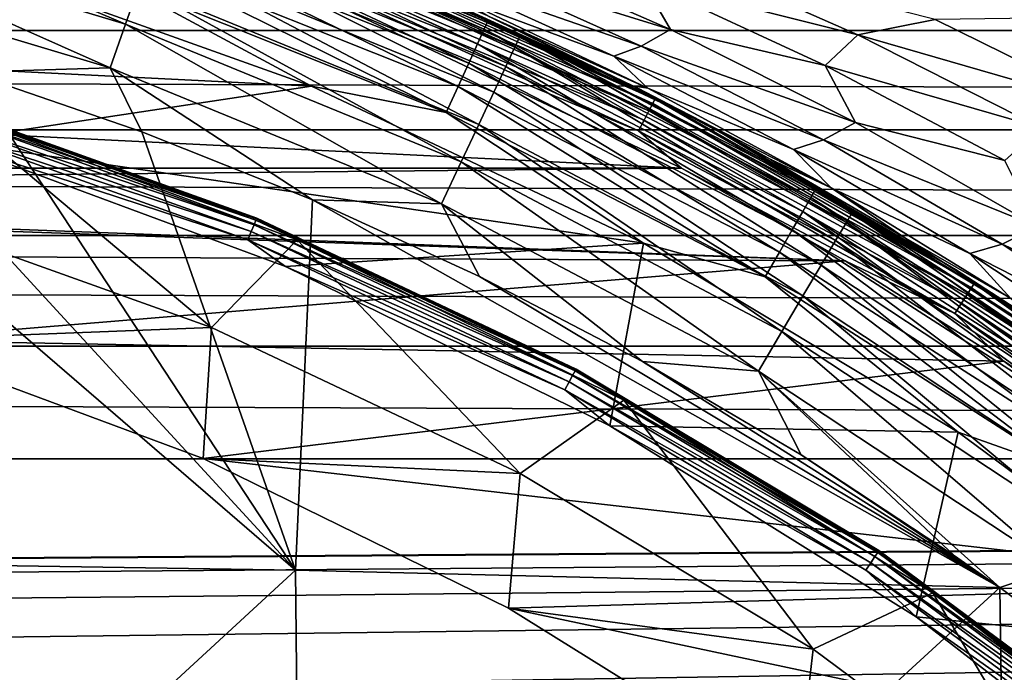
# Model space of a CAD drawing. Header units: millimetres. Extents: x -105 to 105, y -92 to 30.
# Tile 211 of 247: x 6.76 to 12.61, y 10.78 to 14.65. Entities that reach past the tile are written whole.
import ezdxf

# ---------------------------------------------------------------- set-up
doc = ezdxf.new("R2010")
doc.units = ezdxf.units.MM
doc.header["$LTSCALE"] = 59.53398
for name, color, linetype in [('1', 7, 'CONTINUOUS'), ('27', 7, 'CONTINUOUS'), ('28', 7, 'CONTINUOUS'), ('3', 7, 'CONTINUOUS'), ('30', 7, 'CONTINUOUS'), ('55', 7, 'CONTINUOUS'), ('56', 7, 'CONTINUOUS'), ('65', 7, 'CONTINUOUS'), ('68', 7, 'CONTINUOUS'), ('69', 7, 'CONTINUOUS'), ('71', 7, 'CONTINUOUS'), ('88', 7, 'CONTINUOUS'), ('93', 7, 'CONTINUOUS')]:
    doc.layers.add(name, color=color, linetype=linetype)

msp = doc.modelspace()

# ---------------------------------------------------------------- linework, layer by layer
at = {"layer": '1', "color": 7, "linetype": 'CONTINUOUS'}
for points in [[(5.9943, 13.5106, 47.9938), (7.9023, 12.8279, 47.9938), (6.3845, 14.099, 46.9009), (5.9943, 13.5106, 47.9938)], [(6.3845, 14.099, 46.9009), (7.9023, 12.8279, 47.9938), (8.4104, 13.3486, 46.9009), (6.3845, 14.099, 46.9009)], [(7.9023, 12.8279, 47.9938), (5.9943, 13.5106, 47.9938), (5.9623, 12.7531, 49.05), (7.9023, 12.8279, 47.9938)], [(7.9023, 12.8279, 47.9938), (9.7342, 11.9615, 47.9938), (8.4104, 13.3486, 46.9009), (7.9023, 12.8279, 47.9938)], [(8.4104, 13.3486, 46.9009), (9.7342, 11.9615, 47.9938), (10.3501, 12.3972, 46.9009), (8.4104, 13.3486, 46.9009)], [(7.8542, 12.0524, 49.05), (7.9023, 12.8279, 47.9938), (5.9623, 12.7531, 49.05), (7.8542, 12.0524, 49.05)], [(9.7342, 11.9615, 47.9938), (7.9023, 12.8279, 47.9938), (7.8542, 12.0524, 49.05), (9.7342, 11.9615, 47.9938)], [(9.7342, 11.9615, 47.9938), (11.4724, 10.9197, 47.9938), (10.3501, 12.3972, 46.9009), (9.7342, 11.9615, 47.9938)], [(10.3501, 12.3972, 46.9009), (11.4724, 10.9197, 47.9938), (12.1835, 11.2545, 46.9009), (10.3501, 12.3972, 46.9009)], [(9.6655, 11.164, 49.05), (9.7342, 11.9615, 47.9938), (7.8542, 12.0524, 49.05), (9.6655, 11.164, 49.05)], [(11.4724, 10.9197, 47.9938), (9.7342, 11.9615, 47.9938), (9.6655, 11.164, 49.05), (11.4724, 10.9197, 47.9938)], [(11.4724, 10.9197, 47.9938), (13.1001, 9.7125, 47.9938), (12.1835, 11.2545, 46.9009), (11.4724, 10.9197, 47.9938)], [(12.1835, 11.2545, 46.9009), (13.1001, 9.7125, 47.9938), (13.8918, 9.9321, 46.9009), (12.1835, 11.2545, 46.9009)], [(11.3777, 10.0968, 49.05), (11.4724, 10.9197, 47.9938), (9.6655, 11.164, 49.05), (11.3777, 10.0968, 49.05)], [(13.1001, 9.7125, 47.9938), (11.4724, 10.9197, 47.9938), (11.3777, 10.0968, 49.05), (13.1001, 9.7125, 47.9938)]]:
    msp.add_3dface(points, dxfattribs=at)
at = {"layer": '27', "color": 7, "linetype": 'CONTINUOUS'}
for points in [[(5.3308, 15.2467, 68.0136), (7.3925, 14.6277, 68.0136), (5.3898, 15.4849, 67.8206), (5.3308, 15.2467, 68.0136)], [(5.3898, 15.4849, 67.8206), (7.3925, 14.6277, 68.0136), (7.4744, 14.859, 67.8206), (5.3898, 15.4849, 67.8206)], [(7.6686, 15.4069, 66.7392), (7.6431, 15.3351, 67.042), (9.7025, 14.4912, 67.042), (7.6686, 15.4069, 66.7392)], [(9.7348, 14.5601, 66.7392), (8.4624, 15.1366, 66.4284), (7.6686, 15.4069, 66.7392), (9.7348, 14.5601, 66.7392)], [(9.7348, 14.5601, 66.7392), (7.6686, 15.4069, 66.7392), (9.7025, 14.4912, 67.042), (9.7348, 14.5601, 66.7392)], [(7.6015, 15.2176, 67.3282), (9.6496, 14.3782, 67.3282), (7.6431, 15.3351, 67.042), (7.6015, 15.2176, 67.3282)], [(7.6431, 15.3351, 67.042), (9.6496, 14.3782, 67.3282), (9.7025, 14.4912, 67.042), (7.6431, 15.3351, 67.042)], [(5.2649, 14.981, 68.1638), (7.3011, 14.3696, 68.1638), (5.3308, 15.2467, 68.0136), (5.2649, 14.981, 68.1638)], [(5.3308, 15.2467, 68.0136), (7.3011, 14.3696, 68.1638), (7.3925, 14.6277, 68.0136), (5.3308, 15.2467, 68.0136)], [(7.5447, 15.0574, 67.5901), (9.5776, 14.2243, 67.5901), (7.6015, 15.2176, 67.3282), (7.5447, 15.0574, 67.5901)], [(7.6015, 15.2176, 67.3282), (9.5776, 14.2243, 67.5901), (9.6496, 14.3782, 67.3282), (7.6015, 15.2176, 67.3282)], [(10.4365, 14.2459, 66.4284), (8.4624, 15.1366, 66.4284), (9.7348, 14.5601, 66.7392), (10.4365, 14.2459, 66.4284)], [(7.4744, 14.859, 67.8206), (9.4883, 14.0337, 67.8206), (7.5447, 15.0574, 67.5901), (7.4744, 14.859, 67.8206)], [(7.5447, 15.0574, 67.5901), (9.4883, 14.0337, 67.8206), (9.5776, 14.2243, 67.5901), (7.5447, 15.0574, 67.5901)], [(5.2649, 14.981, 68.1638), (6.4579, 14.3428, 68.2663), (7.3011, 14.3696, 68.1638), (5.2649, 14.981, 68.1638)], [(7.3925, 14.6277, 68.0136), (9.3843, 13.8114, 68.0136), (7.4744, 14.859, 67.8206), (7.3925, 14.6277, 68.0136)], [(7.4744, 14.859, 67.8206), (9.3843, 13.8114, 68.0136), (9.4883, 14.0337, 67.8206), (7.4744, 14.859, 67.8206)], [(7.3011, 14.3696, 68.1638), (9.2684, 13.5634, 68.1637), (7.3925, 14.6277, 68.0136), (7.3011, 14.3696, 68.1638)], [(7.3925, 14.6277, 68.0136), (9.2684, 13.5634, 68.1637), (9.3843, 13.8114, 68.0136), (7.3925, 14.6277, 68.0136)], [(9.7348, 14.5601, 66.7392), (9.7025, 14.4912, 67.042), (11.6703, 13.4512, 67.042), (9.7348, 14.5601, 66.7392)], [(11.7091, 13.5168, 66.7392), (10.4365, 14.2459, 66.4284), (9.7348, 14.5601, 66.7392), (11.7091, 13.5168, 66.7392)], [(11.7091, 13.5168, 66.7392), (9.7348, 14.5601, 66.7392), (11.6703, 13.4512, 67.042), (11.7091, 13.5168, 66.7392)], [(9.6496, 14.3782, 67.3282), (11.6066, 13.344, 67.3281), (9.7025, 14.4912, 67.042), (9.6496, 14.3782, 67.3282)], [(9.7025, 14.4912, 67.042), (11.6066, 13.344, 67.3281), (11.6703, 13.4512, 67.042), (9.7025, 14.4912, 67.042)], [(9.5776, 14.2243, 67.5901), (11.52, 13.1978, 67.5901), (9.6496, 14.3782, 67.3282), (9.5776, 14.2243, 67.5901)], [(9.6496, 14.3782, 67.3282), (11.52, 13.1978, 67.5901), (11.6066, 13.344, 67.3281), (9.6496, 14.3782, 67.3282)], [(6.4579, 14.3428, 68.2663), (7.4898, 13.9903, 68.2664), (7.3011, 14.3696, 68.1638), (6.4579, 14.3428, 68.2663)], [(7.4898, 13.9903, 68.2664), (8.5025, 13.5862, 68.2664), (7.3011, 14.3696, 68.1638), (7.4898, 13.9903, 68.2664)], [(7.3011, 14.3696, 68.1638), (8.5025, 13.5862, 68.2664), (9.2684, 13.5634, 68.1637), (7.3011, 14.3696, 68.1638)], [(9.4883, 14.0337, 67.8206), (11.4126, 13.0167, 67.8206), (9.5776, 14.2243, 67.5901), (9.4883, 14.0337, 67.8206)], [(9.5776, 14.2243, 67.5901), (11.4126, 13.0167, 67.8206), (11.52, 13.1978, 67.5901), (9.5776, 14.2243, 67.5901)], [(12.318, 13.1734, 66.4284), (10.4365, 14.2459, 66.4284), (11.7091, 13.5168, 66.7392), (12.318, 13.1734, 66.4284)], [(9.3843, 13.8114, 68.0136), (11.2875, 12.8056, 68.0136), (9.4883, 14.0337, 67.8206), (9.3843, 13.8114, 68.0136)], [(9.4883, 14.0337, 67.8206), (11.2875, 12.8056, 68.0136), (11.4126, 13.0167, 67.8206), (9.4883, 14.0337, 67.8206)], [(9.2684, 13.5634, 68.1637), (11.148, 12.5701, 68.1637), (9.3843, 13.8114, 68.0136), (9.2684, 13.5634, 68.1637)], [(9.3843, 13.8114, 68.0136), (11.148, 12.5701, 68.1637), (11.2875, 12.8056, 68.0136), (9.3843, 13.8114, 68.0136)], [(8.5025, 13.5862, 68.2664), (9.4938, 13.1313, 68.2664), (9.2684, 13.5634, 68.1637), (8.5025, 13.5862, 68.2664)], [(9.4938, 13.1313, 68.2664), (10.4612, 12.6267, 68.2664), (9.2684, 13.5634, 68.1637), (9.4938, 13.1313, 68.2664)], [(9.2684, 13.5634, 68.1637), (10.4612, 12.6267, 68.2664), (11.148, 12.5701, 68.1637), (9.2684, 13.5634, 68.1637)], [(11.7091, 13.5168, 66.7392), (11.6703, 13.4512, 67.042), (13.5277, 12.2252, 67.0419), (11.7091, 13.5168, 66.7392)], [(13.5728, 12.2866, 66.7392), (12.318, 13.1734, 66.4284), (11.7091, 13.5168, 66.7392), (13.5728, 12.2866, 66.7392)], [(13.5728, 12.2866, 66.7392), (11.7091, 13.5168, 66.7392), (13.5277, 12.2252, 67.0419), (13.5728, 12.2866, 66.7392)], [(11.6066, 13.344, 67.3281), (13.454, 12.1246, 67.3281), (11.6703, 13.4512, 67.042), (11.6066, 13.344, 67.3281)], [(11.6703, 13.4512, 67.042), (13.454, 12.1246, 67.3281), (13.5277, 12.2252, 67.0419), (11.6703, 13.4512, 67.042)], [(11.52, 13.1978, 67.5901), (13.3535, 11.9876, 67.59), (11.6066, 13.344, 67.3281), (11.52, 13.1978, 67.5901)], [(11.6066, 13.344, 67.3281), (13.3535, 11.9876, 67.59), (13.454, 12.1246, 67.3281), (11.6066, 13.344, 67.3281)], [(11.4126, 13.0167, 67.8206), (13.2291, 11.8178, 67.8206), (11.52, 13.1978, 67.5901), (11.4126, 13.0167, 67.8206)], [(11.52, 13.1978, 67.5901), (13.2291, 11.8178, 67.8206), (13.3535, 11.9876, 67.59), (11.52, 13.1978, 67.5901)], [(14.0903, 11.9287, 66.4284), (12.318, 13.1734, 66.4284), (13.5728, 12.2866, 66.7392), (14.0903, 11.9287, 66.4284)], [(11.2875, 12.8056, 68.0136), (13.0841, 11.6198, 68.0135), (11.4126, 13.0167, 67.8206), (11.2875, 12.8056, 68.0136)], [(11.4126, 13.0167, 67.8206), (13.0841, 11.6198, 68.0135), (13.2291, 11.8178, 67.8206), (11.4126, 13.0167, 67.8206)], [(11.148, 12.5701, 68.1637), (12.9224, 11.3989, 68.1637), (11.2875, 12.8056, 68.0136), (11.148, 12.5701, 68.1637)], [(11.2875, 12.8056, 68.0136), (12.9224, 11.3989, 68.1637), (13.0841, 11.6198, 68.0135), (11.2875, 12.8056, 68.0136)], [(10.4612, 12.6267, 68.2664), (11.402, 12.0737, 68.2664), (11.148, 12.5701, 68.1637), (10.4612, 12.6267, 68.2664)], [(12.3129, 11.4745, 68.2664), (12.5801, 11.2858, 68.2664), (11.148, 12.5701, 68.1637), (12.3129, 11.4745, 68.2664)], [(11.148, 12.5701, 68.1637), (12.5801, 11.2858, 68.2664), (12.9224, 11.3989, 68.1637), (11.148, 12.5701, 68.1637)], [(11.402, 12.0737, 68.2664), (12.3129, 11.4745, 68.2664), (11.148, 12.5701, 68.1637), (11.402, 12.0737, 68.2664)], [(12.5801, 11.2858, 68.2664), (13.1905, 10.8315, 68.2664), (12.9224, 11.3989, 68.1637), (12.5801, 11.2858, 68.2664)]]:
    msp.add_3dface(points, dxfattribs=at)
at = {"layer": '28', "color": 7, "linetype": 'CONTINUOUS'}
for points in [[(4.3442, 14.8899, 68.2663), (4.2059, 11.4542, 69.0796), (8.4015, 11.3893, 68.7749), (4.3442, 14.8899, 68.2663)], [(5.4087, 14.6429, 68.2663), (4.3442, 14.8899, 68.2663), (8.4015, 11.3893, 68.7749), (5.4087, 14.6429, 68.2663)], [(6.4579, 14.3428, 68.2663), (5.4087, 14.6429, 68.2663), (8.4015, 11.3893, 68.7749), (6.4579, 14.3428, 68.2663)], [(7.4898, 13.9903, 68.2664), (6.4579, 14.3428, 68.2663), (8.4015, 11.3893, 68.7749), (7.4898, 13.9903, 68.2664)], [(8.5025, 13.5862, 68.2664), (7.4898, 13.9903, 68.2664), (8.4015, 11.3893, 68.7749), (8.5025, 13.5862, 68.2664)], [(12.5801, 11.2858, 68.2664), (8.5025, 13.5862, 68.2664), (8.4015, 11.3893, 68.7749), (12.5801, 11.2858, 68.2664)], [(12.5801, 11.2858, 68.2664), (9.4938, 13.1313, 68.2664), (8.5025, 13.5862, 68.2664), (12.5801, 11.2858, 68.2664)], [(12.5801, 11.2858, 68.2664), (10.4612, 12.6267, 68.2664), (9.4938, 13.1313, 68.2664), (12.5801, 11.2858, 68.2664)], [(12.5801, 11.2858, 68.2664), (11.402, 12.0737, 68.2664), (10.4612, 12.6267, 68.2664), (12.5801, 11.2858, 68.2664)], [(12.5801, 11.2858, 68.2664), (12.3129, 11.4745, 68.2664), (11.402, 12.0737, 68.2664), (12.5801, 11.2858, 68.2664)], [(4.2059, 11.4542, 69.0796), (4.2258, 7.5434, 69.8157), (8.4015, 11.3893, 68.7749), (4.2059, 11.4542, 69.0796)], [(4.2258, 7.5434, 69.8157), (8.4412, 7.4924, 69.5054), (8.4015, 11.3893, 68.7749), (4.2258, 7.5434, 69.8157)], [(8.4412, 7.4924, 69.5054), (12.5801, 11.2858, 68.2664), (8.4015, 11.3893, 68.7749), (8.4412, 7.4924, 69.5054)], [(12.5801, 11.2858, 68.2664), (8.4412, 7.4924, 69.5054), (12.6358, 7.4075, 68.989), (12.5801, 11.2858, 68.2664)], [(13.1905, 10.8315, 68.2664), (12.5801, 11.2858, 68.2664), (12.6358, 7.4075, 68.989), (13.1905, 10.8315, 68.2664)]]:
    msp.add_3dface(points, dxfattribs=at)
at = {"layer": '3', "color": 7, "linetype": 'CONTINUOUS'}
for points in [[(8.1553, 13.4387, 46.6755), (6.1735, 14.1013, 46.6348), (6.1862, 14.1432, 46.6755), (8.1553, 13.4387, 46.6755)], [(8.1667, 13.4662, 46.7274), (6.1862, 14.1432, 46.6755), (6.1949, 14.1718, 46.7274), (8.1667, 13.4662, 46.7274)], [(8.1553, 13.4387, 46.6755), (6.1862, 14.1432, 46.6755), (8.1667, 13.4662, 46.7274), (8.1553, 13.4387, 46.6755)], [(8.1718, 13.4784, 46.7857), (6.1949, 14.1718, 46.7274), (6.1987, 14.1843, 46.7857), (8.1718, 13.4784, 46.7857)], [(8.1667, 13.4662, 46.7274), (6.1949, 14.1718, 46.7274), (8.1718, 13.4784, 46.7857), (8.1667, 13.4662, 46.7274)], [(8.17, 13.474, 46.8454), (6.1987, 14.1843, 46.7857), (6.1973, 14.1798, 46.8454), (8.17, 13.474, 46.8454)], [(6.3845, 14.099, 46.9009), (8.17, 13.474, 46.8454), (6.1973, 14.1798, 46.8454), (6.3845, 14.099, 46.9009)], [(8.1718, 13.4784, 46.7857), (6.1987, 14.1843, 46.7857), (8.17, 13.474, 46.8454), (8.1718, 13.4784, 46.7857)], [(8.1386, 13.3982, 46.6348), (6.1579, 14.0497, 46.6088), (6.1735, 14.1013, 46.6348), (8.1386, 13.3982, 46.6348)], [(8.1386, 13.3982, 46.6348), (6.1735, 14.1013, 46.6348), (8.1553, 13.4387, 46.6755), (8.1386, 13.3982, 46.6348)], [(6.3845, 14.099, 46.9009), (8.4104, 13.3486, 46.9009), (8.17, 13.474, 46.8454), (6.3845, 14.099, 46.9009)], [(8.1179, 13.3484, 46.6088), (6.3328, 13.9342, 46.6), (6.1579, 14.0497, 46.6088), (8.1179, 13.3484, 46.6088)], [(8.1179, 13.3484, 46.6088), (6.1579, 14.0497, 46.6088), (8.1386, 13.3982, 46.6348), (8.1179, 13.3484, 46.6088)], [(8.3423, 13.19, 46.6), (6.3328, 13.9342, 46.6), (8.1179, 13.3484, 46.6088), (8.3423, 13.19, 46.6)], [(10.0599, 12.5708, 46.7274), (8.1553, 13.4387, 46.6755), (8.1667, 13.4662, 46.7274), (10.0599, 12.5708, 46.7274)], [(10.0661, 12.5824, 46.7857), (8.1667, 13.4662, 46.7274), (8.1718, 13.4784, 46.7857), (10.0661, 12.5824, 46.7857)], [(10.0599, 12.5708, 46.7274), (8.1667, 13.4662, 46.7274), (10.0661, 12.5824, 46.7857), (10.0599, 12.5708, 46.7274)], [(10.0639, 12.5783, 46.8454), (8.1718, 13.4784, 46.7857), (8.17, 13.474, 46.8454), (10.0639, 12.5783, 46.8454)], [(8.4104, 13.3486, 46.9009), (10.0639, 12.5783, 46.8454), (8.17, 13.474, 46.8454), (8.4104, 13.3486, 46.9009)], [(10.0661, 12.5824, 46.7857), (8.1718, 13.4784, 46.7857), (10.0639, 12.5783, 46.8454), (10.0661, 12.5824, 46.7857)], [(10.0252, 12.5059, 46.6348), (8.1179, 13.3484, 46.6088), (8.1386, 13.3982, 46.6348), (10.0252, 12.5059, 46.6348)], [(10.0459, 12.5445, 46.6755), (8.1386, 13.3982, 46.6348), (8.1553, 13.4387, 46.6755), (10.0459, 12.5445, 46.6755)], [(10.0252, 12.5059, 46.6348), (8.1386, 13.3982, 46.6348), (10.0459, 12.5445, 46.6755), (10.0252, 12.5059, 46.6348)], [(10.0459, 12.5445, 46.6755), (8.1553, 13.4387, 46.6755), (10.0599, 12.5708, 46.7274), (10.0459, 12.5445, 46.6755)], [(9.9998, 12.4583, 46.6088), (8.3423, 13.19, 46.6), (8.1179, 13.3484, 46.6088), (9.9998, 12.4583, 46.6088)], [(9.9998, 12.4583, 46.6088), (8.1179, 13.3484, 46.6088), (10.0252, 12.5059, 46.6348), (9.9998, 12.4583, 46.6088)], [(8.4104, 13.3486, 46.9009), (10.3501, 12.3972, 46.9009), (10.0639, 12.5783, 46.8454), (8.4104, 13.3486, 46.9009)], [(10.2662, 12.2462, 46.6), (8.3423, 13.19, 46.6), (9.9998, 12.4583, 46.6088), (10.2662, 12.2462, 46.6)], [(11.8563, 11.4941, 46.7274), (10.0459, 12.5445, 46.6755), (10.0599, 12.5708, 46.7274), (11.8563, 11.4941, 46.7274)], [(11.8636, 11.5051, 46.7857), (10.0599, 12.5708, 46.7274), (10.0661, 12.5824, 46.7857), (11.8636, 11.5051, 46.7857)], [(11.8563, 11.4941, 46.7274), (10.0599, 12.5708, 46.7274), (11.8636, 11.5051, 46.7857), (11.8563, 11.4941, 46.7274)], [(11.8609, 11.5012, 46.8454), (10.0661, 12.5824, 46.7857), (10.0639, 12.5783, 46.8454), (11.8609, 11.5012, 46.8454)], [(10.3501, 12.3972, 46.9009), (11.8609, 11.5012, 46.8454), (10.0639, 12.5783, 46.8454), (10.3501, 12.3972, 46.9009)], [(11.8636, 11.5051, 46.7857), (10.0661, 12.5824, 46.7857), (11.8609, 11.5012, 46.8454), (11.8636, 11.5051, 46.7857)], [(11.8153, 11.4329, 46.6348), (9.9998, 12.4583, 46.6088), (10.0252, 12.5059, 46.6348), (11.8153, 11.4329, 46.6348)], [(11.8397, 11.4693, 46.6755), (10.0252, 12.5059, 46.6348), (10.0459, 12.5445, 46.6755), (11.8397, 11.4693, 46.6755)], [(11.8153, 11.4329, 46.6348), (10.0252, 12.5059, 46.6348), (11.8397, 11.4693, 46.6755), (11.8153, 11.4329, 46.6348)], [(11.8397, 11.4693, 46.6755), (10.0459, 12.5445, 46.6755), (11.8563, 11.4941, 46.7274), (11.8397, 11.4693, 46.6755)], [(11.7854, 11.3881, 46.6088), (10.2662, 12.2462, 46.6), (9.9998, 12.4583, 46.6088), (11.7854, 11.3881, 46.6088)], [(11.7854, 11.3881, 46.6088), (9.9998, 12.4583, 46.6088), (11.8153, 11.4329, 46.6348), (11.7854, 11.3881, 46.6088)], [(10.3501, 12.3972, 46.9009), (12.1835, 11.2545, 46.9009), (11.8609, 11.5012, 46.8454), (10.3501, 12.3972, 46.9009)], [(12.0848, 11.1127, 46.6), (10.2662, 12.2462, 46.6), (11.7854, 11.3881, 46.6088), (12.0848, 11.1127, 46.6)], [(13.5195, 10.2235, 46.6755), (11.8153, 11.4329, 46.6348), (11.8397, 11.4693, 46.6755), (13.5195, 10.2235, 46.6755)], [(13.5384, 10.2466, 46.7274), (11.8397, 11.4693, 46.6755), (11.8563, 11.4941, 46.7274), (13.5384, 10.2466, 46.7274)], [(13.5195, 10.2235, 46.6755), (11.8397, 11.4693, 46.6755), (13.5384, 10.2466, 46.7274), (13.5195, 10.2235, 46.6755)], [(13.5467, 10.2567, 46.7857), (11.8563, 11.4941, 46.7274), (11.8636, 11.5051, 46.7857), (13.5467, 10.2567, 46.7857)], [(13.5384, 10.2466, 46.7274), (11.8563, 11.4941, 46.7274), (13.5467, 10.2567, 46.7857), (13.5384, 10.2466, 46.7274)], [(13.5437, 10.2531, 46.8454), (11.8636, 11.5051, 46.7857), (11.8609, 11.5012, 46.8454), (13.5437, 10.2531, 46.8454)], [(12.1835, 11.2545, 46.9009), (13.5437, 10.2531, 46.8454), (11.8609, 11.5012, 46.8454), (12.1835, 11.2545, 46.9009)], [(13.5467, 10.2567, 46.7857), (11.8636, 11.5051, 46.7857), (13.5437, 10.2531, 46.8454), (13.5467, 10.2567, 46.7857)], [(13.4917, 10.1897, 46.6348), (11.7854, 11.3881, 46.6088), (11.8153, 11.4329, 46.6348), (13.4917, 10.1897, 46.6348)], [(13.4917, 10.1897, 46.6348), (11.8153, 11.4329, 46.6348), (13.5195, 10.2235, 46.6755), (13.4917, 10.1897, 46.6348)], [(13.4575, 10.148, 46.6088), (12.0848, 11.1127, 46.6), (11.7854, 11.3881, 46.6088), (13.4575, 10.148, 46.6088)], [(13.4575, 10.148, 46.6088), (11.7854, 11.3881, 46.6088), (13.4917, 10.1897, 46.6348), (13.4575, 10.148, 46.6088)], [(12.1835, 11.2545, 46.9009), (13.8918, 9.9321, 46.9009), (13.5437, 10.2531, 46.8454), (12.1835, 11.2545, 46.9009)], [(13.7793, 9.801, 46.6), (12.0848, 11.1127, 46.6), (13.4575, 10.148, 46.6088), (13.7793, 9.801, 46.6)]]:
    msp.add_3dface(points, dxfattribs=at)
at = {"layer": '30', "color": 7, "linetype": 'CONTINUOUS'}
for points in [[(8.4624, 15.1366, 66.4284), (10.4365, 14.2459, 66.4284), (8.8017, 14.9992, 49.35), (8.4624, 15.1366, 66.4284)], [(8.8017, 14.9992, 49.35), (10.4365, 14.2459, 66.4284), (10.8421, 14.0342, 49.35), (8.8017, 14.9992, 49.35)], [(10.4365, 14.2459, 66.4284), (12.318, 13.1734, 66.4284), (10.8421, 14.0342, 49.35), (10.4365, 14.2459, 66.4284)], [(10.8421, 14.0342, 49.35), (12.318, 13.1734, 66.4284), (12.7781, 12.8738, 49.35), (10.8421, 14.0342, 49.35)], [(12.318, 13.1734, 66.4284), (14.0903, 11.9287, 66.4284), (12.7781, 12.8738, 49.35), (12.318, 13.1734, 66.4284)]]:
    msp.add_3dface(points, dxfattribs=at)
at = {"layer": '55', "color": 7, "linetype": 'CONTINUOUS'}
for points in [[(-8.6783, 14.7256, 49.05), (10.6928, 13.7738, 49.05), (-10.6928, 13.7738, 49.05), (-8.6783, 14.7256, 49.05)], [(8.6783, 14.7256, 49.05), (10.6928, 13.7738, 49.05), (-8.6783, 14.7256, 49.05), (8.6783, 14.7256, 49.05)], [(10.6928, 13.7738, 49.05), (0, 13.6665, 49.05), (-10.6928, 13.7738, 49.05), (10.6928, 13.7738, 49.05)], [(11.6629, 13.2247, 49.05), (0, 13.6665, 49.05), (10.6928, 13.7738, 49.05), (11.6629, 13.2247, 49.05)], [(2.0149, 13.5644, 49.05), (0, 13.6665, 49.05), (11.6629, 13.2247, 49.05), (2.0149, 13.5644, 49.05)], [(4.0092, 13.2589, 49.05), (2.0149, 13.5644, 49.05), (11.6629, 13.2247, 49.05), (4.0092, 13.2589, 49.05)], [(5.9623, 12.7531, 49.05), (4.0092, 13.2589, 49.05), (11.6629, 13.2247, 49.05), (5.9623, 12.7531, 49.05)], [(12.6049, 12.6287, 49.05), (5.9623, 12.7531, 49.05), (11.6629, 13.2247, 49.05), (12.6049, 12.6287, 49.05)], [(7.8542, 12.0524, 49.05), (5.9623, 12.7531, 49.05), (12.6049, 12.6287, 49.05), (7.8542, 12.0524, 49.05)], [(14.3952, 11.3019, 49.05), (7.8542, 12.0524, 49.05), (12.6049, 12.6287, 49.05), (14.3952, 11.3019, 49.05)], [(9.6655, 11.164, 49.05), (7.8542, 12.0524, 49.05), (14.3952, 11.3019, 49.05), (9.6655, 11.164, 49.05)], [(16.0468, 9.8058, 49.05), (9.6655, 11.164, 49.05), (14.3952, 11.3019, 49.05), (16.0468, 9.8058, 49.05)], [(11.3777, 10.0968, 49.05), (9.6655, 11.164, 49.05), (16.0468, 9.8058, 49.05), (11.3777, 10.0968, 49.05)]]:
    msp.add_3dface(points, dxfattribs=at)
at = {"layer": '56', "color": 7, "linetype": 'CONTINUOUS'}
for points in [[(10.5345, 14.1841, 49.2724), (8.5333, 15.0651, 49.1999), (8.5444, 15.093, 49.2724), (10.5345, 14.1841, 49.2724)], [(8.8017, 14.9992, 49.35), (10.5345, 14.1841, 49.2724), (8.5444, 15.093, 49.2724), (8.8017, 14.9992, 49.35)], [(10.4989, 14.115, 49.1378), (8.4924, 14.963, 49.0901), (8.5155, 15.0208, 49.1378), (10.4989, 14.115, 49.1378)], [(10.5208, 14.1575, 49.1999), (8.5155, 15.0208, 49.1378), (8.5333, 15.0651, 49.1999), (10.5208, 14.1575, 49.1999)], [(10.4989, 14.115, 49.1378), (8.5155, 15.0208, 49.1378), (10.5208, 14.1575, 49.1999), (10.4989, 14.115, 49.1378)], [(10.5208, 14.1575, 49.1999), (8.5333, 15.0651, 49.1999), (10.5345, 14.1841, 49.2724), (10.5208, 14.1575, 49.1999)], [(10.4704, 14.0597, 49.0901), (8.4655, 14.8958, 49.0601), (8.4924, 14.963, 49.0901), (10.4704, 14.0597, 49.0901)], [(10.4704, 14.0597, 49.0901), (8.4924, 14.963, 49.0901), (10.4989, 14.115, 49.1378), (10.4704, 14.0597, 49.0901)], [(8.8017, 14.9992, 49.35), (10.8421, 14.0342, 49.35), (10.5345, 14.1841, 49.2724), (8.8017, 14.9992, 49.35)], [(10.4372, 13.9953, 49.0601), (8.6783, 14.7256, 49.05), (8.4655, 14.8958, 49.0601), (10.4372, 13.9953, 49.0601)], [(10.4372, 13.9953, 49.0601), (8.4655, 14.8958, 49.0601), (10.4704, 14.0597, 49.0901), (10.4372, 13.9953, 49.0601)], [(10.6928, 13.7738, 49.05), (8.6783, 14.7256, 49.05), (10.4372, 13.9953, 49.0601), (10.6928, 13.7738, 49.05)], [(12.413, 13.065, 49.1999), (10.4989, 14.115, 49.1378), (10.5208, 14.1575, 49.1999), (12.413, 13.065, 49.1999)], [(12.4292, 13.0902, 49.2724), (10.5208, 14.1575, 49.1999), (10.5345, 14.1841, 49.2724), (12.4292, 13.0902, 49.2724)], [(12.413, 13.065, 49.1999), (10.5208, 14.1575, 49.1999), (12.4292, 13.0902, 49.2724), (12.413, 13.065, 49.1999)], [(10.8421, 14.0342, 49.35), (12.4292, 13.0902, 49.2724), (10.5345, 14.1841, 49.2724), (10.8421, 14.0342, 49.35)], [(12.3872, 13.0248, 49.1378), (10.4704, 14.0597, 49.0901), (10.4989, 14.115, 49.1378), (12.3872, 13.0248, 49.1378)], [(12.3872, 13.0248, 49.1378), (10.4989, 14.115, 49.1378), (12.413, 13.065, 49.1999), (12.3872, 13.0248, 49.1378)], [(12.3535, 12.9725, 49.0901), (10.4372, 13.9953, 49.0601), (10.4704, 14.0597, 49.0901), (12.3535, 12.9725, 49.0901)], [(12.3535, 12.9725, 49.0901), (10.4704, 14.0597, 49.0901), (12.3872, 13.0248, 49.1378), (12.3535, 12.9725, 49.0901)], [(10.8421, 14.0342, 49.35), (12.7781, 12.8738, 49.35), (12.4292, 13.0902, 49.2724), (10.8421, 14.0342, 49.35)], [(12.3144, 12.9115, 49.0601), (10.6928, 13.7738, 49.05), (10.4372, 13.9953, 49.0601), (12.3144, 12.9115, 49.0601)], [(12.3144, 12.9115, 49.0601), (10.4372, 13.9953, 49.0601), (12.3535, 12.9725, 49.0901), (12.3144, 12.9115, 49.0601)], [(11.6629, 13.2247, 49.05), (10.6928, 13.7738, 49.05), (12.3144, 12.9115, 49.0601), (11.6629, 13.2247, 49.05)], [(12.6049, 12.6287, 49.05), (11.6629, 13.2247, 49.05), (12.3144, 12.9115, 49.0601), (12.6049, 12.6287, 49.05)], [(14.2113, 11.8212, 49.2724), (12.413, 13.065, 49.1999), (12.4292, 13.0902, 49.2724), (14.2113, 11.8212, 49.2724)], [(12.7781, 12.8738, 49.35), (14.2113, 11.8212, 49.2724), (12.4292, 13.0902, 49.2724), (12.7781, 12.8738, 49.35)], [(14.1928, 11.7976, 49.1999), (12.3872, 13.0248, 49.1378), (12.413, 13.065, 49.1999), (14.1928, 11.7976, 49.1999)], [(14.1928, 11.7976, 49.1999), (12.413, 13.065, 49.1999), (14.2113, 11.8212, 49.2724), (14.1928, 11.7976, 49.1999)], [(14.1248, 11.7112, 49.0901), (12.3144, 12.9115, 49.0601), (12.3535, 12.9725, 49.0901), (14.1248, 11.7112, 49.0901)], [(14.1633, 11.7601, 49.1378), (12.3535, 12.9725, 49.0901), (12.3872, 13.0248, 49.1378), (14.1633, 11.7601, 49.1378)], [(14.1248, 11.7112, 49.0901), (12.3535, 12.9725, 49.0901), (14.1633, 11.7601, 49.1378), (14.1248, 11.7112, 49.0901)], [(14.1633, 11.7601, 49.1378), (12.3872, 13.0248, 49.1378), (14.1928, 11.7976, 49.1999), (14.1633, 11.7601, 49.1378)], [(14.08, 11.6542, 49.0601), (12.6049, 12.6287, 49.05), (12.3144, 12.9115, 49.0601), (14.08, 11.6542, 49.0601)], [(14.08, 11.6542, 49.0601), (12.3144, 12.9115, 49.0601), (14.1248, 11.7112, 49.0901), (14.08, 11.6542, 49.0601)], [(14.3952, 11.3019, 49.05), (12.6049, 12.6287, 49.05), (14.08, 11.6542, 49.0601), (14.3952, 11.3019, 49.05)]]:
    msp.add_3dface(points, dxfattribs=at)
at = {"layer": '65', "color": 7, "linetype": 'CONTINUOUS'}
for points in [[(-90, 12.05, -18.25), (90, 12.05, -18.25), (-75.6338, 10.8816, -18.25), (-90, 12.05, -18.25)], [(-75.6338, 10.8816, -18.25), (90, 12.05, -18.25), (-74.3662, 10.8816, -18.25), (-75.6338, 10.8816, -18.25)], [(-74.3662, 10.8816, -18.25), (90, 12.05, -18.25), (-73.1072, 10.7344, -18.25), (-74.3662, 10.8816, -18.25)], [(-73.1072, 10.7344, -18.25), (90, 12.05, -18.25), (-71.8738, 10.4421, -18.25), (-73.1072, 10.7344, -18.25)], [(-71.8738, 10.4421, -18.25), (90, 12.05, -18.25), (-70.6827, 10.0086, -18.25), (-71.8738, 10.4421, -18.25)], [(-70.6827, 10.0086, -18.25), (90, 12.05, -18.25), (-69.55, 9.4397, -18.25), (-70.6827, 10.0086, -18.25)], [(-69.55, 9.4397, -18.25), (90, 12.05, -18.25), (-68.491, 8.7431, -18.25), (-69.55, 9.4397, -18.25)], [(-68.491, 8.7431, -18.25), (90, 12.05, -18.25), (-67.52, 7.9284, -18.25), (-68.491, 8.7431, -18.25)], [(-67.52, 7.9284, -18.25), (90, 12.05, -18.25), (-66.6501, 7.0064, -18.25), (-67.52, 7.9284, -18.25)], [(-66.6501, 7.0064, -18.25), (90, 12.05, -18.25), (-65.8932, 5.9896, -18.25), (-66.6501, 7.0064, -18.25)], [(-65.8932, 5.9896, -18.25), (90, 12.05, -18.25), (-65.2594, 4.8919, -18.25), (-65.8932, 5.9896, -18.25)], [(-65.2594, 4.8919, -18.25), (90, 12.05, -18.25), (-64.7574, 3.728, -18.25), (-65.2594, 4.8919, -18.25)], [(-64.7574, 3.728, -18.25), (90, 12.05, -18.25), (-64.3938, 2.5137, -18.25), (-64.7574, 3.728, -18.25)], [(-64.3938, 2.5137, -18.25), (90, 12.05, -18.25), (-64.1737, 1.2654, -18.25), (-64.3938, 2.5137, -18.25)], [(-64.1737, 1.2654, -18.25), (90, 12.05, -18.25), (74.3662, 10.8816, -18.25), (-64.1737, 1.2654, -18.25)], [(-64.1, 0, -18.25), (-64.1737, 1.2654, -18.25), (74.3662, 10.8816, -18.25), (-64.1, 0, -18.25)], [(73.1072, 10.7344, -18.25), (-64.1, 0, -18.25), (74.3662, 10.8816, -18.25), (73.1072, 10.7344, -18.25)]]:
    msp.add_3dface(points, dxfattribs=at)
at = {"layer": '68', "color": 7, "linetype": 'CONTINUOUS'}
for points in [[(8.8017, 14.9992, 45.8), (10.8421, 14.0342, 45.8), (9.5552, 14.6713, 13.8664), (8.8017, 14.9992, 45.8)], [(9.5552, 14.6713, 13.8664), (10.8421, 14.0342, 45.8), (10.4035, 14.2626, 14.563), (9.5552, 14.6713, 13.8664)], [(10.4035, 14.2626, 14.563), (10.8421, 14.0342, 45.8), (11.2228, 13.8261, 15.2324), (10.4035, 14.2626, 14.563)], [(10.8421, 14.0342, 45.8), (12.7781, 12.8738, 45.8), (11.2228, 13.8261, 15.2324), (10.8421, 14.0342, 45.8)], [(11.2228, 13.8261, 15.2324), (12.7781, 12.8738, 45.8), (12.012, 13.3641, 15.8735), (11.2228, 13.8261, 15.2324)], [(12.012, 13.3641, 15.8735), (12.7781, 12.8738, 45.8), (12.7703, 12.879, 16.4852), (12.012, 13.3641, 15.8735)]]:
    msp.add_3dface(points, dxfattribs=at)
at = {"layer": '69', "color": 7, "linetype": 'CONTINUOUS'}
for points in [[(6.4448, 14.9939, 46.6), (4.2583, 14.4713, 46.6), (8.4962, 14.2599, 46.6), (6.4448, 14.9939, 46.6)], [(4.2583, 14.4713, 46.6), (6.3328, 13.9342, 46.6), (8.4962, 14.2599, 46.6), (4.2583, 14.4713, 46.6)], [(8.4962, 14.2599, 46.6), (6.3328, 13.9342, 46.6), (10.4658, 13.3282, 46.6), (8.4962, 14.2599, 46.6)], [(6.3328, 13.9342, 46.6), (8.3423, 13.19, 46.6), (10.4658, 13.3282, 46.6), (6.3328, 13.9342, 46.6)], [(8.3423, 13.19, 46.6), (10.2662, 12.2462, 46.6), (10.4658, 13.3282, 46.6), (8.3423, 13.19, 46.6)], [(10.4658, 13.3282, 46.6), (10.2662, 12.2462, 46.6), (12.3345, 12.208, 46.6), (10.4658, 13.3282, 46.6)], [(10.2662, 12.2462, 46.6), (12.0848, 11.1127, 46.6), (12.3345, 12.208, 46.6), (10.2662, 12.2462, 46.6)], [(12.3345, 12.208, 46.6), (12.0848, 11.1127, 46.6), (14.0845, 10.91, 46.6), (12.3345, 12.208, 46.6)], [(12.0848, 11.1127, 46.6), (13.7793, 9.801, 46.6), (14.0845, 10.91, 46.6), (12.0848, 11.1127, 46.6)]]:
    msp.add_3dface(points, dxfattribs=at)
at = {"layer": '71', "color": 7, "linetype": 'CONTINUOUS'}
for points in [[(7.4966, 15.4101, 46.1473), (9.5216, 14.5994, 46.1473), (7.516, 15.4661, 45.978), (7.4966, 15.4101, 46.1473)], [(8.8017, 14.9992, 45.8), (7.516, 15.4661, 45.978), (9.5462, 14.6533, 45.978), (8.8017, 14.9992, 45.8)], [(7.516, 15.4661, 45.978), (9.5216, 14.5994, 46.1473), (9.5462, 14.6533, 45.978), (7.516, 15.4661, 45.978)], [(7.4654, 15.3199, 46.2991), (9.4819, 14.5126, 46.2991), (7.4966, 15.4101, 46.1473), (7.4654, 15.3199, 46.2991)], [(7.4966, 15.4101, 46.1473), (9.4819, 14.5126, 46.2991), (9.5216, 14.5994, 46.1473), (7.4966, 15.4101, 46.1473)], [(7.4239, 15.2, 46.4258), (9.4292, 14.3972, 46.4258), (7.4654, 15.3199, 46.2991), (7.4239, 15.2, 46.4258)], [(7.4654, 15.3199, 46.2991), (9.4292, 14.3972, 46.4258), (9.4819, 14.5126, 46.2991), (7.4654, 15.3199, 46.2991)], [(7.3742, 15.0564, 46.5211), (9.3661, 14.259, 46.5211), (7.4239, 15.2, 46.4258), (7.3742, 15.0564, 46.5211)], [(7.4239, 15.2, 46.4258), (9.3661, 14.259, 46.5211), (9.4292, 14.3972, 46.4258), (7.4239, 15.2, 46.4258)], [(7.3188, 14.8964, 46.5801), (9.2958, 14.105, 46.5801), (7.3742, 15.0564, 46.5211), (7.3188, 14.8964, 46.5801)], [(7.3742, 15.0564, 46.5211), (9.2958, 14.105, 46.5801), (9.3661, 14.259, 46.5211), (7.3742, 15.0564, 46.5211)], [(6.4448, 14.9939, 46.6), (8.4962, 14.2599, 46.6), (7.3188, 14.8964, 46.5801), (6.4448, 14.9939, 46.6)], [(10.8421, 14.0342, 45.8), (8.8017, 14.9992, 45.8), (9.5462, 14.6533, 45.978), (10.8421, 14.0342, 45.8)], [(7.3188, 14.8964, 46.5801), (8.4962, 14.2599, 46.6), (9.2958, 14.105, 46.5801), (7.3188, 14.8964, 46.5801)], [(9.5216, 14.5994, 46.1473), (11.4603, 13.5999, 46.1473), (9.5462, 14.6533, 45.978), (9.5216, 14.5994, 46.1473)], [(10.8421, 14.0342, 45.8), (9.5462, 14.6533, 45.978), (11.49, 13.6512, 45.978), (10.8421, 14.0342, 45.8)], [(9.5462, 14.6533, 45.978), (11.4603, 13.5999, 46.1473), (11.49, 13.6512, 45.978), (9.5462, 14.6533, 45.978)], [(9.4819, 14.5126, 46.2991), (11.4126, 13.5172, 46.2991), (9.5216, 14.5994, 46.1473), (9.4819, 14.5126, 46.2991)], [(9.5216, 14.5994, 46.1473), (11.4126, 13.5172, 46.2991), (11.4603, 13.5999, 46.1473), (9.5216, 14.5994, 46.1473)], [(9.4292, 14.3972, 46.4258), (11.3492, 13.4074, 46.4258), (9.4819, 14.5126, 46.2991), (9.4292, 14.3972, 46.4258)], [(9.4819, 14.5126, 46.2991), (11.3492, 13.4074, 46.4258), (11.4126, 13.5172, 46.2991), (9.4819, 14.5126, 46.2991)], [(9.3661, 14.259, 46.5211), (11.2732, 13.2758, 46.5211), (9.4292, 14.3972, 46.4258), (9.3661, 14.259, 46.5211)], [(9.4292, 14.3972, 46.4258), (11.2732, 13.2758, 46.5211), (11.3492, 13.4074, 46.4258), (9.4292, 14.3972, 46.4258)], [(8.4962, 14.2599, 46.6), (10.4658, 13.3282, 46.6), (9.2958, 14.105, 46.5801), (8.4962, 14.2599, 46.6)], [(9.2958, 14.105, 46.5801), (11.1886, 13.1292, 46.5801), (9.3661, 14.259, 46.5211), (9.2958, 14.105, 46.5801)], [(9.3661, 14.259, 46.5211), (11.1886, 13.1292, 46.5801), (11.2732, 13.2758, 46.5211), (9.3661, 14.259, 46.5211)], [(9.2958, 14.105, 46.5801), (10.4658, 13.3282, 46.6), (11.1886, 13.1292, 46.5801), (9.2958, 14.105, 46.5801)], [(12.7781, 12.8738, 45.8), (10.8421, 14.0342, 45.8), (11.49, 13.6512, 45.978), (12.7781, 12.8738, 45.8)], [(11.4603, 13.5999, 46.1473), (13.2953, 12.4206, 46.1473), (11.49, 13.6512, 45.978), (11.4603, 13.5999, 46.1473)], [(12.7781, 12.8738, 45.8), (11.49, 13.6512, 45.978), (13.3297, 12.4689, 45.978), (12.7781, 12.8738, 45.8)], [(11.49, 13.6512, 45.978), (13.2953, 12.4206, 46.1473), (13.3297, 12.4689, 45.978), (11.49, 13.6512, 45.978)], [(11.4126, 13.5172, 46.2991), (13.2399, 12.3429, 46.2991), (11.4603, 13.5999, 46.1473), (11.4126, 13.5172, 46.2991)], [(11.4603, 13.5999, 46.1473), (13.2399, 12.3429, 46.2991), (13.2953, 12.4206, 46.1473), (11.4603, 13.5999, 46.1473)], [(11.3492, 13.4074, 46.4258), (13.1663, 12.2395, 46.4258), (11.4126, 13.5172, 46.2991), (11.3492, 13.4074, 46.4258)], [(11.4126, 13.5172, 46.2991), (13.1663, 12.2395, 46.4258), (13.2399, 12.3429, 46.2991), (11.4126, 13.5172, 46.2991)], [(11.2732, 13.2758, 46.5211), (13.0782, 12.1158, 46.5211), (11.3492, 13.4074, 46.4258), (11.2732, 13.2758, 46.5211)], [(11.3492, 13.4074, 46.4258), (13.0782, 12.1158, 46.5211), (13.1663, 12.2395, 46.4258), (11.3492, 13.4074, 46.4258)], [(10.4658, 13.3282, 46.6), (12.3345, 12.208, 46.6), (11.1886, 13.1292, 46.5801), (10.4658, 13.3282, 46.6)], [(11.1886, 13.1292, 46.5801), (12.98, 11.9779, 46.5801), (11.2732, 13.2758, 46.5211), (11.1886, 13.1292, 46.5801)], [(11.2732, 13.2758, 46.5211), (12.98, 11.9779, 46.5801), (13.0782, 12.1158, 46.5211), (11.2732, 13.2758, 46.5211)], [(11.1886, 13.1292, 46.5801), (12.3345, 12.208, 46.6), (12.98, 11.9779, 46.5801), (11.1886, 13.1292, 46.5801)], [(12.3345, 12.208, 46.6), (14.0845, 10.91, 46.6), (12.98, 11.9779, 46.5801), (12.3345, 12.208, 46.6)]]:
    msp.add_3dface(points, dxfattribs=at)
at = {"layer": '88', "color": 7, "linetype": 'CONTINUOUS'}
for points in [[(9.5095, 15.0864, 9.8024), (9.3531, 14.9923, 10.6764), (10.6268, 14.5972, 10.7185), (9.5095, 15.0864, 9.8024)], [(9.5095, 15.0864, 9.8024), (10.6268, 14.5972, 10.7185), (10.458, 14.8877, 9.5805), (9.5095, 15.0864, 9.8024)], [(11.7373, 14.5642, 9.63), (10.6299, 15.0531, 8.7229), (10.458, 14.8877, 9.5805), (11.7373, 14.5642, 9.63)], [(11.7373, 14.5642, 9.63), (12.1974, 14.6567, 9.0112), (10.6299, 15.0531, 8.7229), (11.7373, 14.5642, 9.63)], [(9.3531, 14.9923, 10.6764), (9.2051, 14.9334, 11.5596), (10.4529, 14.498, 11.578), (9.3531, 14.9923, 10.6764)], [(9.3531, 14.9923, 10.6764), (10.4529, 14.498, 11.578), (10.6268, 14.5972, 10.7185), (9.3531, 14.9923, 10.6764)], [(9.2051, 14.9334, 11.5596), (9.3847, 14.7766, 12.7151), (10.2897, 14.4391, 12.4492), (9.2051, 14.9334, 11.5596)], [(9.2051, 14.9334, 11.5596), (10.2897, 14.4391, 12.4492), (10.4529, 14.498, 11.578), (9.2051, 14.9334, 11.5596)], [(11.7373, 14.5642, 9.63), (10.458, 14.8877, 9.5805), (11.5437, 14.3837, 10.4684), (11.7373, 14.5642, 9.63)], [(10.458, 14.8877, 9.5805), (10.6268, 14.5972, 10.7185), (11.5437, 14.3837, 10.4684), (10.458, 14.8877, 9.5805)], [(9.3847, 14.7766, 12.7151), (9.5552, 14.6713, 13.8664), (10.4913, 14.2496, 13.6226), (9.3847, 14.7766, 12.7151)], [(9.3847, 14.7766, 12.7151), (10.4913, 14.2496, 13.6226), (10.2897, 14.4391, 12.4492), (9.3847, 14.7766, 12.7151)], [(9.5552, 14.6713, 13.8664), (10.4035, 14.2626, 14.563), (10.4913, 14.2496, 13.6226), (9.5552, 14.6713, 13.8664)], [(13.2924, 14.117, 9.9041), (12.1974, 14.6567, 9.0112), (11.7373, 14.5642, 9.63), (13.2924, 14.117, 9.9041)], [(13.2924, 14.117, 9.9041), (12.9346, 14.6653, 8.6214), (12.1974, 14.6567, 9.0112), (13.2924, 14.117, 9.9041)], [(10.6268, 14.5972, 10.7185), (10.4529, 14.498, 11.578), (11.725, 14.0449, 11.6139), (10.6268, 14.5972, 10.7185)], [(10.6268, 14.5972, 10.7185), (11.725, 14.0449, 11.6139), (11.5437, 14.3837, 10.4684), (10.6268, 14.5972, 10.7185)], [(12.8259, 14.0131, 10.5166), (11.7373, 14.5642, 9.63), (11.5437, 14.3837, 10.4684), (12.8259, 14.0131, 10.5166)], [(12.8259, 14.0131, 10.5166), (13.2924, 14.117, 9.9041), (11.7373, 14.5642, 9.63), (12.8259, 14.0131, 10.5166)], [(10.4529, 14.498, 11.578), (10.2897, 14.4391, 12.4492), (11.5339, 13.942, 12.4591), (10.4529, 14.498, 11.578)], [(10.4529, 14.498, 11.578), (11.5339, 13.942, 12.4591), (11.725, 14.0449, 11.6139), (10.4529, 14.498, 11.578)], [(10.2897, 14.4391, 12.4492), (10.4913, 14.2496, 13.6226), (11.3564, 13.8843, 13.319), (10.2897, 14.4391, 12.4492)], [(10.2897, 14.4391, 12.4492), (11.3564, 13.8843, 13.319), (11.5339, 13.942, 12.4591), (10.2897, 14.4391, 12.4492)], [(12.8259, 14.0131, 10.5166), (11.5437, 14.3837, 10.4684), (12.6101, 13.8191, 11.335), (12.8259, 14.0131, 10.5166)], [(11.5437, 14.3837, 10.4684), (11.725, 14.0449, 11.6139), (12.6101, 13.8191, 11.335), (11.5437, 14.3837, 10.4684)], [(10.4035, 14.2626, 14.563), (11.2228, 13.8261, 15.2324), (11.5794, 13.658, 14.5088), (10.4035, 14.2626, 14.563)], [(10.4913, 14.2496, 13.6226), (10.4035, 14.2626, 14.563), (11.5794, 13.658, 14.5088), (10.4913, 14.2496, 13.6226)], [(10.4913, 14.2496, 13.6226), (11.5794, 13.658, 14.5088), (11.3564, 13.8843, 13.319), (10.4913, 14.2496, 13.6226)], [(11.725, 14.0449, 11.6139), (11.5339, 13.942, 12.4591), (12.8017, 13.4289, 12.4851), (11.725, 14.0449, 11.6139)], [(11.725, 14.0449, 11.6139), (12.8017, 13.4289, 12.4851), (12.6101, 13.8191, 11.335), (11.725, 14.0449, 11.6139)], [(11.5339, 13.942, 12.4591), (11.3564, 13.8843, 13.319), (12.594, 13.3235, 13.3163), (11.5339, 13.942, 12.4591)], [(11.5339, 13.942, 12.4591), (12.594, 13.3235, 13.3163), (12.8017, 13.4289, 12.4851), (11.5339, 13.942, 12.4591)], [(11.3564, 13.8843, 13.319), (11.5794, 13.658, 14.5088), (12.4031, 13.2679, 14.1658), (11.3564, 13.8843, 13.319)], [(11.3564, 13.8843, 13.319), (12.4031, 13.2679, 14.1658), (12.594, 13.3235, 13.3163), (11.3564, 13.8843, 13.319)], [(11.2228, 13.8261, 15.2324), (12.012, 13.3641, 15.8735), (11.5794, 13.658, 14.5088), (11.2228, 13.8261, 15.2324)], [(11.5794, 13.658, 14.5088), (12.012, 13.3641, 15.8735), (12.6464, 13.0006, 15.3703), (11.5794, 13.658, 14.5088)], [(11.5794, 13.658, 14.5088), (12.6464, 13.0006, 15.3703), (12.4031, 13.2679, 14.1658), (11.5794, 13.658, 14.5088)], [(12.8017, 13.4289, 12.4851), (12.594, 13.3235, 13.3163), (13.854, 12.7485, 13.328), (12.8017, 13.4289, 12.4851)], [(12.012, 13.3641, 15.8735), (12.7703, 12.879, 16.4852), (12.6464, 13.0006, 15.3703), (12.012, 13.3641, 15.8735)], [(12.594, 13.3235, 13.3163), (12.4031, 13.2679, 14.1658), (13.6303, 12.6417, 14.1458), (12.594, 13.3235, 13.3163)], [(12.594, 13.3235, 13.3163), (13.6303, 12.6417, 14.1458), (13.854, 12.7485, 13.328), (12.594, 13.3235, 13.3163)], [(12.4031, 13.2679, 14.1658), (12.6464, 13.0006, 15.3703), (13.4271, 12.5891, 14.9858), (12.4031, 13.2679, 14.1658)], [(12.4031, 13.2679, 14.1658), (13.4271, 12.5891, 14.9858), (13.6303, 12.6417, 14.1458), (12.4031, 13.2679, 14.1658)]]:
    msp.add_3dface(points, dxfattribs=at)
at = {"layer": '93', "color": 7, "linetype": 'CONTINUOUS'}
for points in [[(-90, 14.591, -17.5039), (-90, 15.1278, -17.102), (90, 14.591, -17.5039), (-90, 14.591, -17.5039)], [(90, 14.591, -17.5039), (-90, 15.1278, -17.102), (90, 15.1278, -17.102), (90, 14.591, -17.5039)], [(-90, 14.0025, -17.8253), (-90, 14.591, -17.5039), (90, 14.0025, -17.8253), (-90, 14.0025, -17.8253)], [(90, 14.0025, -17.8253), (-90, 14.591, -17.5039), (90, 14.591, -17.5039), (90, 14.0025, -17.8253)], [(-90, 13.3741, -18.0596), (-90, 14.0025, -17.8253), (90, 13.3741, -18.0596), (-90, 13.3741, -18.0596)], [(90, 13.3741, -18.0596), (-90, 14.0025, -17.8253), (90, 14.0025, -17.8253), (90, 13.3741, -18.0596)], [(-90, 12.7189, -18.2022), (-90, 13.3741, -18.0596), (90, 12.7189, -18.2022), (-90, 12.7189, -18.2022)], [(90, 12.7189, -18.2022), (-90, 13.3741, -18.0596), (90, 13.3741, -18.0596), (90, 12.7189, -18.2022)], [(90, 12.05, -18.25), (-90, 12.05, -18.25), (-90, 12.7189, -18.2022), (90, 12.05, -18.25)], [(90, 12.05, -18.25), (-90, 12.7189, -18.2022), (90, 12.7189, -18.2022), (90, 12.05, -18.25)]]:
    msp.add_3dface(points, dxfattribs=at)

doc.saveas('drawing.dxf')
